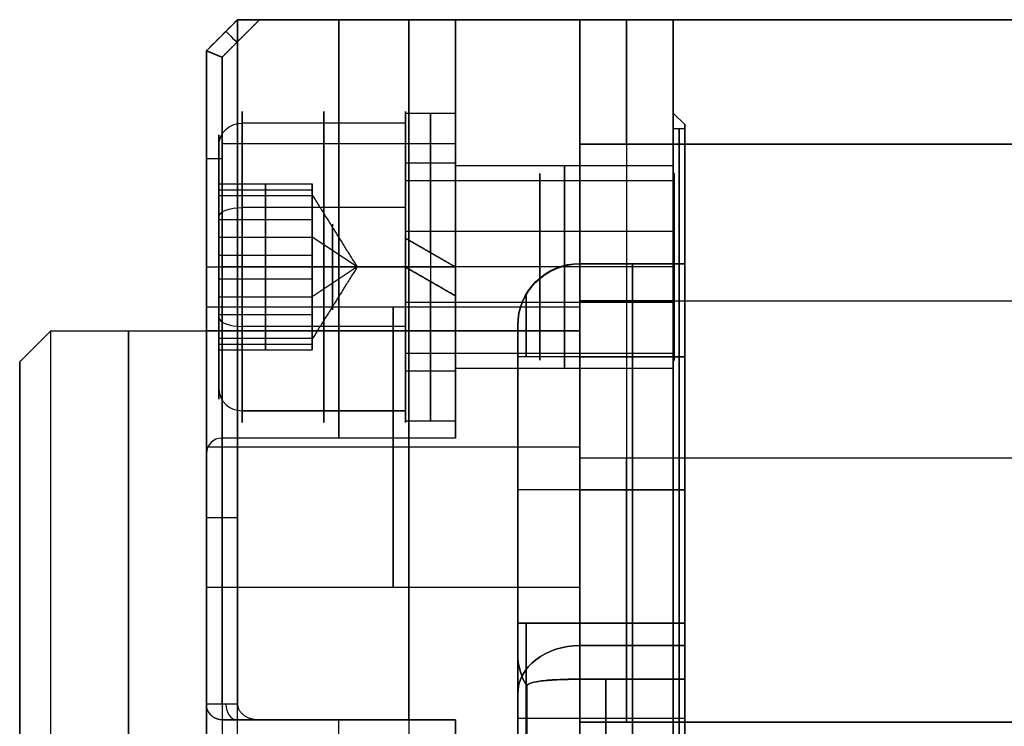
# Model space of a CAD drawing. Header units: millimetres. Extents: x -105 to 152, y -114 to 65.
# Tile 73 of 256: x -48 to -16, y 42 to 65. Entities that reach past the tile are written whole.
import ezdxf

# ---------------------------------------------------------------- set-up
doc = ezdxf.new("R2010")
doc.units = ezdxf.units.MM
doc.layers.add('Layer 01', color=7, linetype='Continuous', true_color=0x000000)

# ---------------------------------------------------------------- blocks, each defined once
blk = doc.blocks.new('Block 02')
at = {"layer": 'Layer 01'}
for p, q in [((-41.924, 64, 49), (-40.924, 65, 49)), ((-40.924, 65, 43), (-41.924, 64, 43)), ((-41.924, 64, 31), (-40.924, 65, 31)), ((-41.924, 64, -12), (-40.924, 65, -12)), ((113.576, 65), (-40.924, 65)), ((-37.674, 57.053, 31.5), (-37.674, 65, 31.5)), ((-37.674, 65, 42.5), (-37.674, 57.053, 42.5)), ((-33.924, 65, 37), (-33.924, 61.993, 37)), ((-29.924, 65, -51.755), (-29.924, 55.738, -51.755)), ((-29.924, 65, 52.501), (-29.924, 55.592, 52.501)), ((-41.424, 64.5, 43), (-41.424, 64.5, 55)), ((-41.424, 64.5, -55), (-41.424, 64.5, 31)), ((-41.924, 64), (-41.924, 55)), ((-26.554, 61.63), (-26.924, 62)), ((-26.924, 62), (-26.924, 61.5)), ((-35.524, 61.674, 38.909), (-38.149, 61.674, 38.909)), ((-35.524, 61.618, 38.886), (-35.524, 61.674, 38.909)), ((-26.554, 61.5), (-26.554, 61.63)), ((-41.524, 59.721, 38.102), (-41.524, 60.981, 38.623)), ((-41.424, 61.026, 31.5), (-33.924, 61.026, 31.5)), ((-41.424, 61.026, 42.5), (-33.924, 61.026, 42.5)), ((-28.424, 61, -42.511), (-28.424, 50.919, -42.511)), ((-28.424, 61, 42.489), (-28.424, 50.919, 42.489)), ((-35.524, 59.825, 38.146), (-35.524, 60.14, 38.275)), ((-33.924, 60.393, 37), (-33.924, 60.303, 37)), ((-26.924, 60.303, 37), (-26.924, 60.078, 37)), ((-26.899, 59.825, 38.146), (-35.524, 59.825, 38.146)), ((-26.899, 60.053, 37), (-26.924, 60.078, 37)), ((-41.524, 59.531, 36.671), (-38.524, 59.531, 36.671)), ((-40.024, 57.432, 39.862), (-40.024, 59.721, 38.102)), ((-40.024, 59.721, 38.102), (-40.024, 59.341, 35.241)), ((-38.524, 59.377, 37.921), (-38.524, 59.715, 38.061)), ((-38.524, 59.554, 36.845), (-38.524, 59.549, 36.858)), ((-40.024, 59.341, 35.241), (-40.024, 56.673, 34.138)), ((-38.524, 59.297, 35.899), (-38.524, 59.436, 35.956)), ((-35.524, 58.962, 32.379), (-40.774, 58.962, 32.379)), ((-38.524, 59.008, 35.103), (-38.524, 58.914, 35.331)), ((-35.524, 58.962, 32.379), (-35.524, 58.939, 32.434)), ((-41.524, 58.675, 33.072), (-41.524, 58.007, 34.689)), ((-41.524, 58.576, 38.982), (-38.524, 58.576, 38.982)), ((-38.524, 58.721, 38.862), (-38.524, 58.715, 38.875)), ((-35.524, 58.328, 33.913), (-35.524, 58.198, 34.227)), ((-33.924, 58.276, 31.5), (-33.924, 58.276, 32.214)), ((-33.924, 58.276, 33.892), (-33.924, 58.276, 33.989)), ((-33.924, 58.276, 40.011), (-33.924, 58.276, 40.108)), ((-33.924, 58.276, 41.786), (-33.924, 58.276, 42.5)), ((-41.524, 58.007, 34.689), (-38.524, 58.007, 34.689)), ((-37.081, 57.053, 37), (-38.524, 58.007, 34.689)), ((-26.899, 58.198, 34.227), (-35.524, 58.198, 34.227)), ((-33.924, 57.047, 32.925), (-35.524, 57.971, 32.924)), ((-38.524, 57.45, 39.468), (-38.524, 57.771, 39.601)), ((-40.024, 54.764, 38.759), (-40.024, 57.432, 39.862)), ((-38.524, 57.31, 39.487), (-38.524, 57.196, 39.764)), ((-34.724, 57.51, 33.691), (-34.724, 57.508, 32.081)), ((-37.081, 57.053, 37), (-38.524, 56.098, 39.311)), ((-35.524, 57.059, 41.94), (-33.924, 57.059, 41.94)), ((-35.524, 57.057, 40.34), (-33.924, 57.057, 40.34)), ((-35.524, 57.047, 32.925), (-33.924, 56.124, 32.926)), ((-26.924, 57.053, 40.25), (-33.924, 57.053, 40.25)), ((-26.924, 57.053, 33.75), (-33.924, 57.053, 33.75)), ((-26.924, 57.053, 33.75), (-26.924, 57.053, 33.975)), ((-26.924, 57.053, 40.025), (-26.924, 57.053, 40.25)), ((-40.024, 56.673, 34.138), (-40.024, 54.385, 35.898)), ((-38.524, 56.909, 34.236), (-38.524, 56.795, 34.513)), ((-38.524, 56.334, 34.399), (-38.524, 56.656, 34.532)), ((-34.724, 56.586, 33.693), (-34.724, 56.584, 32.082)), ((-41.524, 56.098, 39.311), (-38.524, 56.098, 39.311)), ((-41.524, 56.098, 39.311), (-41.524, 55.43, 40.928)), ((-26.899, 55.907, 39.773), (-35.524, 55.907, 39.773)), ((-35.524, 55.907, 39.773), (-35.524, 55.777, 40.087)), ((-26.924, 55.96, -42.511), (-29.924, 55.96, -42.511)), ((-29.924, 55.96, 42.489), (-26.924, 55.96, 42.489)), ((-26.924, 55.96, -42.489), (113.576, 55.96, -42.489)), ((-26.924, 55.96, 42.511), (98.576, 55.96, 42.511)), ((-41.524, 55.529, 35.018), (-38.524, 55.529, 35.018)), ((-38.524, 55.39, 35.125), (-38.524, 55.385, 35.138)), ((-35.524, 55.143, 41.621), (-40.774, 55.143, 41.621)), ((-38.524, 55.192, 38.669), (-38.524, 55.097, 38.897)), ((-35.524, 55.166, 41.566), (-35.524, 55.143, 41.621)), ((-41.424, 55, 64.5), (-41.424, -31, 64.5)), ((-41.424, 43, -64.5), (-41.424, 55, -64.5)), ((-40.024, 54.385, 35.898), (-40.024, 54.764, 38.759)), ((-38.524, 54.669, 38.044), (-38.524, 54.808, 38.101)), ((-38.524, 54.39, 35.939), (-38.524, 54.728, 36.079)), ((-35.424, 42.5, -65), (-35.424, 55, -65)), ((-35.424, 55, 65), (-35.424, -31.5, 65)), ((-41.524, 54.574, 37.329), (-38.524, 54.574, 37.329)), ((-38.524, 54.557, 37.142), (-38.524, 54.551, 37.155)), ((-41.524, 53.125, 35.377), (-41.524, 54.385, 35.898)), ((-35.524, 53.966, 35.725), (-35.524, 54.28, 35.854)), ((-28.239, 54.169, 3), (-28.239, 45.607, 3)), ((-28.239, 54.169, -3), (-28.239, 45.607, -3)), ((-47.924, 54), (-47.924, 23.366)), ((-33.924, 53.803, 37), (-33.924, 53.713, 37)), ((-26.899, 54.053, 37), (-26.924, 54.028, 37)), ((-26.924, 54.028, 37), (-26.924, 53.803, 37)), ((-26.554, 39.105, 20.065), (-26.554, 53.886, 20.065)), ((-26.554, 39.105, -20.065), (-26.554, 53.886, -20.065)), ((-26.924, 53.71, 42.489), (-26.924, 53.71, 42.511)), ((-26.924, 53.71, -42.489), (-26.924, 53.71, -42.511)), ((-35.524, 52.431, 35.091), (-40.774, 52.431, 35.091)), ((-35.524, 52.431, 35.091), (-35.524, 52.487, 35.114)), ((-35.524, 52.113, 37.006), (-33.924, 52.113, 37.006)), ((-33.924, 52.113, 37), (-33.924, 51.553, 37)), ((-31.924, 40.291, 20.042), (-31.924, 51.755, 20.042)), ((-31.924, 40.291, -20.042), (-31.924, 51.755, -20.042)), ((-29.924, 51.265, 55.765), (-41.924, 51.265, 55.765)), ((-29.924, 51.265, -46.765), (-41.924, 51.265, -46.765)), ((-29.924, 51.265, -55.765), (-41.924, 51.265, -55.765)), ((-29.924, 51.265, 46.765), (-41.924, 51.265, 46.765)), ((-33.924, 51.553, 37), (-41.424, 51.553, 37)), ((-29.924, 49.888, 3), (-26.554, 49.888, 3)), ((-26.554, 49.888, -3), (-29.924, 49.888, -3)), ((-41.924, 49, -64), (-40.924, 49, -65)), ((-29.924, 46.938, 52.501), (-29.924, 42.419, 52.501)), ((-29.924, 46.792, -51.755), (-29.924, 42.419, -51.755)), ((-31.924, 45.33, 32.022), (-31.924, 45.33, 5.039)), ((-31.924, 45.33, -5.039), (-31.924, 45.33, -32.022)), ((-26.554, 45.345, 3.011), (-26.554, 45.345, 35.356)), ((-26.554, 45.345, -35.356), (-26.554, 45.345, -3.011)), ((-26.924, 45.17, -44.75), (-26.924, 45.147, -44.75)), ((-26.924, 45.164, 44.756), (-26.924, 45.14, 44.756)), ((-41.424, 42.5, -61.026), (-33.924, 42.5, -61.026)), ((-37.674, 42.5, -65), (-37.674, 42.5, -57.053)), ((-33.924, 42.5, -58.276), (-33.924, 41.786, -58.276)), ((-26.554, 42.546, 37.06), (-29.924, 42.546, 37.06)), ((-26.554, 42.546, -37.06), (-29.924, 42.546, -37.06)), ((-29.924, 42.419, 55.249), (98.576, 42.419, 55.249)), ((-29.924, 42.419, -55.249), (98.576, 42.419, -55.249))]:
    blk.add_line(p, q, dxfattribs=at)
at = {"layer": 'Layer 01', "extrusion": (-1, 1.20792e-14, 1.20792e-14)}
blk.add_arc((-55, 55, 40.924), 10, 90, 180, dxfattribs=at)
at = {"layer": 'Layer 01', "extrusion": (-1, 1.7053e-14, -6.39488e-15)}
blk.add_arc((-55, -55, 40.924), 10, 180, 270, dxfattribs=at)
at = {"layer": 'Layer 01', "extrusion": (1, 0, 0)}
for centre, radius, start, end in [((55, -55, -35.424), 10, 270, 0), ((55, 55, -35.424), 10, 0, 90), ((57.053, 37, -34.724), 4.94, 359.9256, 179.9256), ((57.053, 37, -34.724), 4.94, 275.2905, 359.9256), ((57.053, 37, -41.524), 4.25, 202.4483, 22.4483), ((0, 0, -26.554), 61.5, 0, 180), ((57.053, 37, -34.724), 3.34, 359.9256, 179.9256), ((57.053, 37, -34.724), 3.34, 277.8744, 359.9256), ((57.053, 37, -41.424), 5.5, 90, 180), ((54.169, 6, -29.924), 3, 270, 0), ((57.053, 37, -34.724), 3.34, 179.9256, 261.9768), ((57.053, 37, -34.724), 4.94, 179.9256, 264.5607), ((0, 0, -26.554), 43.952, 4.701, 40.299), ((0, 0, -26.554), 43.952, 319.701, 355.299)]:
    blk.add_arc(centre, radius, start, end, dxfattribs=at)
at = {"layer": 'Layer 01', "extrusion": (-1, -5.62063e-30, 3.55271e-16)}
blk.add_arc((-55, -55, 29.924), 10, 180, 270, dxfattribs=at)
at = {"layer": 'Layer 01', "extrusion": (-1, -3.55271e-16, 5.68434e-15)}
blk.add_arc((-55, 55, 29.924), 10, 90, 180, dxfattribs=at)
at = {"layer": 'Layer 01', "extrusion": (1, 8.88178e-16, 2.11736e-21)}
blk.add_arc((61, -38.511, -29.924), 4, 270, 0.0001, dxfattribs=at)
at = {"layer": 'Layer 01', "extrusion": (-1, -8.88178e-16, 2.12027e-21)}
blk.add_arc((-61, 38.489, 29.924), 4, 90, 180.0001, dxfattribs=at)
at = {"layer": 'Layer 01', "extrusion": (-1, 0, 0)}
for centre, radius, start, end in [((-61, -38.511, 28.424), 4, 180, 270), ((-61, 38.489, 28.424), 4, 90, 180), ((-57.053, 37, 38.149), 5, 157.5517, 337.5517), ((-57.053, 37, 38.149), 5, 337.5517, 157.5517), ((0, 0, 26.739), 61.5, 180, 0), ((0, 0, 26.739), 61.5, 0, 180), ((0, 0, 26.554), 61.63, 90, 270), ((0, 0, 26.554), 61.5, 180, 0), ((-57.053, 37, 31.211), 3, 157.5517, 337.5517), ((-57.053, 37, 30.424), 3.25, 0, 180), ((-57.053, 37, 30.424), 3.25, 180, 0), ((-57.053, 37, 31.211), 3, 337.5517, 157.5517), ((-57.053, 37, 37.874), 1.375, 157.5517, 337.5517), ((-57.053, 37, 37.874), 1.375, 337.5517, 157.5517), ((-57.053, 37, 37.674), 5.5, 270, 90), ((-54.169, 6, 29.924), 3, 180, 270), ((-54.169, 6, 29.924), 3, 173.6794, 180), ((-54.169, -6, 29.924), 3, 180, 186.3206), ((-54.169, -6, 29.924), 3, 135, 180), ((-54.169, 6, 28.239), 3, 180, 270), ((-54.169, 6, 28.239), 3, 173.6794, 180), ((-54.169, -6, 28.239), 3, 180, 186.3206), ((-54.169, -6, 28.239), 3, 90, 180), ((0, 0, 28.239), 57.5, 141.3206, 173.6794), ((0, 0, 28.239), 57.5, 186.3206, 218.6794), ((-54.169, 6, 26.554), 3, 180, 270), ((-54.169, 6, 26.554), 3, 173.6794, 180), ((-54.169, -6, 26.554), 3, 180, 186.3206), ((-54.169, -6, 26.554), 3, 90, 180), ((0, 0, 26.554), 57.5, 141.3206, 173.6794), ((0, 0, 26.554), 57.5, 186.3206, 218.6794), ((-54.169, 6, 31.656), 2, 180, 270), ((-54.169, 6, 31.656), 2, 173.6794, 180), ((-54.169, -6, 31.656), 2, 180, 186.3206), ((-54.169, -6, 31.656), 2, 90, 180), ((-51.265, 51.265, 35.924), 4.5, 0, 180), ((-51.265, -51.265, 35.924), 4.5, 0, 180), ((-51.265, -51.265, 35.924), 4.5, 180, 0), ((-51.265, 51.265, 35.924), 4.5, 180, 0), ((-54.169, -6, 31.924), 1, 90, 180), ((0, 0, 31.924), 55.5, 141.3206, 173.6794), ((0, 0, 31.924), 55.5, 186.3206, 218.6794), ((0, 0, 44.424), 55, 180, 0), ((0, 0, 44.424), 55, 0, 180), ((-50.919, -51.011, 28.424), 8.5, 0, 90), ((-50.919, 50.989, 28.424), 8.5, 270, 0), ((-45.607, 6, 31.656), 2, 270, 352.5053), ((-45.607, -6, 31.656), 2, 7.4947, 90), ((-45.607, 6, 29.924), 3, 270, 306.9381), ((-45.607, -6, 29.924), 3, 53.0619, 90), ((-45.607, 6, 28.239), 3, 270, 306.9381), ((-45.607, -6, 28.239), 3, 53.0619, 90), ((-45.607, 6, 26.554), 3, 270, 306.9381), ((-45.607, -6, 26.554), 3, 53.0619, 90), ((-42.546, 34.06, 29.924), 3, 45, 141.3206), ((-42.546, -34.06, 29.924), 3, 218.6794, 315), ((-42.546, 34.06, 28.239), 3, 45, 141.3206), ((-42.546, -34.06, 28.239), 3, 218.6794, 315), ((-42.546, 34.06, 26.554), 3, 45, 141.3206), ((-42.546, -34.06, 26.554), 3, 218.6794, 315), ((-42.546, 34.06, 31.656), 2, 45, 141.3206), ((-42.546, -34.06, 31.656), 2, 218.6794, 315), ((0, 0, 29.091), 43.952, 139.701, 175.299), ((0, 0, 29.091), 43.952, 184.701, 220.299), ((-37, -57.053, 38.149), 5, 67.5517, 247.5517), ((-37, -57.053, 37.674), 5.5, 0, 180)]:
    blk.add_arc(centre, radius, start, end, dxfattribs=at)
at = {"layer": 'Layer 01', "extrusion": (1, -3.55271e-14, 8.88178e-16)}
blk.add_arc((61, 38.511, -26.924), 4, 0, 90, dxfattribs=at)
at = {"layer": 'Layer 01', "extrusion": (-1, 5.34799e-13, 5.37346e-13)}
blk.add_arc((-61, 38.489, 26.924), 4, 90, 179.8229, dxfattribs=at)
at = {"layer": 'Layer 01', "extrusion": (1, -5.79981e-13, 5.80869e-13)}
blk.add_arc((61, -38.489, -26.924), 4, 270, 360, dxfattribs=at)
at = {"layer": 'Layer 01', "extrusion": (-1, -6.31093e-30, 8.88178e-16)}
blk.add_arc((-61, -38.511, 26.924), 4, 179.9999, 270, dxfattribs=at)
at = {"layer": 'Layer 01', "extrusion": (-0.707107, -0.707107, 0)}
blk.add_arc((-74.4, 43, -16.494), 0.5, 180, 270, dxfattribs=at)
at = {"layer": 'Layer 01', "extrusion": (0.707107, 0.707107, 0)}
blk.add_arc((74.4, 31, 16.494), 0.5, 360, 90, dxfattribs=at)
at = {"layer": 'Layer 01', "extrusion": (1, 5.62063e-30, 5.62063e-30)}
for centre, radius, start, end in [((55, 55, -41.924), 9, 0, 90), ((57.053, 37, -41.424), 5.5, 180, 270)]:
    blk.add_arc(centre, radius, start, end, dxfattribs=at)
at = {"layer": 'Layer 01', "extrusion": (1, 6.55296e-61, -6.55296e-61)}
blk.add_arc((55, -55, -41.924), 9, 270, 0, dxfattribs=at)
at = {"layer": 'Layer 01', "extrusion": (1, 2.75553e-17, -6.66947e-17)}
for centre, radius, start, end in [((57.053, 37, -40.774), 5, 202.4483, 22.4483), ((57.053, 37, -41.524), 4.25, 202.4483, 22.4483), ((57.053, 37, -40.774), 5, 22.4483, 202.4483), ((57.053, 37, -41.524), 4.25, 22.4483, 202.4483), ((57.053, 37, -35.524), 3, 22.4483, 202.4483), ((57.053, 37, -38.524), 2.5, 172.4483, 202.4483)]:
    blk.add_arc(centre, radius, start, end, dxfattribs=at)
at = {"layer": 'Layer 01', "extrusion": (-1, -2.75553e-17, 6.66947e-17)}
for radius, start, end in [(5, 157.5517, 337.5517), (5, 337.5517, 157.5517), (3, 157.5517, 337.5517)]:
    blk.add_arc((-57.053, 37, 35.524), radius, start, end, dxfattribs=at)
at = {"layer": 'Layer 01', "extrusion": (1, -7.19349e-16, -1.35498e-16)}
blk.add_arc((57.053, 37, -35.524), 4.94, 359.9256, 179.9256, dxfattribs=at)
at = {"layer": 'Layer 01', "extrusion": (1, 1.82003e-15, -4.45003e-17)}
blk.add_arc((57.053, 37, -35.524), 4.94, 280.7031, 359.9256, dxfattribs=at)
at = {"layer": 'Layer 01', "extrusion": (-1, -7.18995e-16, 1.37365e-16)}
blk.add_arc((-57.053, 37, 33.924), 4.94, 0.0744, 180.0744, dxfattribs=at)
at = {"layer": 'Layer 01', "extrusion": (-1, 2.38767e-13, 1.12853e-15)}
blk.add_arc((-57.053, 37, 33.924), 4.94, 180.0744, 270.0743, dxfattribs=at)
at = {"layer": 'Layer 01', "extrusion": (1, -3.43217e-14, 2.06287e-15)}
blk.add_arc((0, 0, -26.924), 62, 270, 90, dxfattribs=at)
at = {"layer": 'Layer 01', "extrusion": (0, 0.381849, -0.924225)}
blk.add_arc((40.774, 71.108, -12.411), 0.75, 360, 90, dxfattribs=at)
at = {"layer": 'Layer 01', "extrusion": (1, 2.88839e-17, 1.06159e-30)}
blk.add_arc((0, 0, -26.924), 61.5, 180, 0, dxfattribs=at)
at = {"layer": 'Layer 01', "extrusion": (1, -2.88839e-17, 1.06416e-30)}
blk.add_arc((0, 0, -26.924), 61.5, 0, 180, dxfattribs=at)
at = {"layer": 'Layer 01', "extrusion": (0, -1, 0)}
for centre, radius, start, end in [((-41.424, 31, -60.526), 0.5, 90, 180), ((-41.424, 43, -57.053), 0.5, 180, 270), ((-29.924, -5, -49.888), 2, 90, 180)]:
    blk.add_arc(centre, radius, start, end, dxfattribs=at)
at = {"layer": 'Layer 01', "extrusion": (0, 1, 0)}
for centre, radius, start, end in [((41.424, 43, 60.526), 0.5, 270, 0), ((41.424, 31, 57.053), 0.5, 360, 90), ((29.924, 5, 49.888), 2, 270, 0)]:
    blk.add_arc(centre, radius, start, end, dxfattribs=at)
at = {"layer": 'Layer 01', "extrusion": (1, -1.06386e-15, -1.3505e-16)}
blk.add_arc((57.053, 37, -35.524), 3.34, 359.9256, 179.9256, dxfattribs=at)
at = {"layer": 'Layer 01', "extrusion": (1, 5.96699e-15, -7.22481e-17)}
blk.add_arc((57.053, 37, -35.524), 3.34, 285.9815, 359.9256, dxfattribs=at)
at = {"layer": 'Layer 01', "extrusion": (-1, -1.06351e-15, 1.37813e-16)}
blk.add_arc((-57.053, 37, 33.924), 3.34, 0.0744, 180.0744, dxfattribs=at)
at = {"layer": 'Layer 01', "extrusion": (1, 2.12737e-15, -2.76218e-18)}
blk.add_arc((57.053, 37, -33.924), 3.34, 269.9256, 359.9256, dxfattribs=at)
at = {"layer": 'Layer 01', "extrusion": (1, 0, 1.06226e-30)}
for start, end in [(0, 180), (180, 0)]:
    blk.add_arc((57.053, 37, -33.924), 3.25, start, end, dxfattribs=at)
at = {"layer": 'Layer 01', "extrusion": (-1, 3.4434e-14, -2.03553e-15)}
blk.add_arc((-57.053, 37, 26.924), 3.25, 0, 180, dxfattribs=at)
at = {"layer": 'Layer 01', "extrusion": (-1, 3.55271e-14, -2.03553e-15)}
blk.add_arc((-57.053, 37, 26.924), 3.25, 180, 0, dxfattribs=at)
at = {"layer": 'Layer 01', "extrusion": (-1, 3.41798e-14, -2.09415e-15)}
blk.add_arc((-57.053, 37, 26.899), 3, 157.5517, 270, dxfattribs=at)
at = {"layer": 'Layer 01', "extrusion": (1, -3.43217e-14, 2.93613e-15)}
blk.add_arc((57.053, 37, -26.924), 3.025, 270, 90, dxfattribs=at)
at = {"layer": 'Layer 01', "extrusion": (-1, 3.43217e-14, -2.36848e-15)}
blk.add_arc((-57.053, 37, 26.899), 3, 90, 157.5517, dxfattribs=at)
at = {"layer": 'Layer 01', "extrusion": (1, -2.39424e-16, -3.1301e-17)}
blk.add_arc((57.053, 37, -38.524), 2.5, 352.4483, 22.4483, dxfattribs=at)
at = {"layer": 'Layer 01', "extrusion": (1, -1.92345e-16, 1.47867e-16)}
blk.add_arc((57.053, 37, -38.524), 2.5, 292.4483, 352.4483, dxfattribs=at)
at = {"layer": 'Layer 01', "extrusion": (1, -2.706e-16, -2.07251e-16)}
blk.add_arc((57.053, 37, -38.524), 2.5, 22.4483, 52.4483, dxfattribs=at)
at = {"layer": 'Layer 01', "extrusion": (-7.21629e-17, -0.924225, -0.381849)}
blk.add_arc((-40.774, 8.161, -66.858), 0.75, 180, 270, dxfattribs=at)
at = {"layer": 'Layer 01', "extrusion": (1, -1.54582e-17, -1.16604e-16)}
blk.add_arc((57.053, 37, -38.524), 2.5, 52.4483, 112.4483, dxfattribs=at)
at = {"layer": 'Layer 01', "extrusion": (1, -3.3294e-16, -1.37556e-16)}
blk.add_arc((57.053, 37, -38.524), 2.5, 232.4483, 292.4483, dxfattribs=at)
at = {"layer": 'Layer 01', "extrusion": (-1, -5.62063e-30, 5.62063e-30)}
blk.add_arc((-57.053, 37, 41.924), 6, 0, 90, dxfattribs=at)
at = {"layer": 'Layer 01', "extrusion": (-1, -1.08945e-30, -1.08945e-30)}
for centre, radius, start, end in [((-57.053, 37, 41.924), 6, 270, 0), ((-54.169, -6, 29.924), 3, 90, 180)]:
    blk.add_arc(centre, radius, start, end, dxfattribs=at)
at = {"layer": 'Layer 01', "extrusion": (1, -4.25751e-15, -2.12185e-15)}
blk.add_arc((57.053, 37, -35.524), 3.34, 179.9256, 269.9256, dxfattribs=at)
at = {"layer": 'Layer 01', "extrusion": (-1, 3.0133e-15, 1.32519e-16)}
blk.add_arc((-57.053, 37, 35.524), 4.94, 270.0744, 0.0744, dxfattribs=at)
at = {"layer": 'Layer 01', "extrusion": (-1, -2.44929e-16, -6.45948e-16)}
blk.add_arc((-57.053, 37, 33.924), 5.5, 270, 90, dxfattribs=at)
at = {"layer": 'Layer 01', "extrusion": (1.08945e-30, 0, -1)}
for centre in [(29.924, 55.169, -6), (29.924, 55.169, 6)]:
    blk.add_arc(centre, 2, 360, 90, dxfattribs=at)
at = {"layer": 'Layer 01', "extrusion": (1.50796e-16, 0.110092, -0.993921)}
blk.add_arc((29.924, 55.5), 2, 360, 90, dxfattribs=at)
at = {"layer": 'Layer 01', "extrusion": (-2.498e-16, 0.110092, 0.993921)}
blk.add_arc((29.924, -55.5), 2, 270, 0, dxfattribs=at)
at = {"layer": 'Layer 01', "extrusion": (-1, -1.97315e-29, -1.08945e-30)}
blk.add_arc((-54.169, 6, 29.924), 3, 173.6794, 180, dxfattribs=at)
at = {"layer": 'Layer 01', "extrusion": (1, -3.06314e-29, 1.69127e-30)}
blk.add_arc((54.169, -6, -29.924), 3, 353.6794, 0, dxfattribs=at)
at = {"layer": 'Layer 01', "extrusion": (-1, -8.8268e-30, -3.65618e-30)}
blk.add_arc((0, 0, 29.924), 57.5, 141.3206, 173.6794, dxfattribs=at)
at = {"layer": 'Layer 01', "extrusion": (-1, -3.40057e-30, 1.40856e-30)}
blk.add_arc((0, 0, 29.924), 57.5, 186.3206, 218.6794, dxfattribs=at)
at = {"layer": 'Layer 01', "extrusion": (1, -3.43217e-14, 1.76168e-15)}
blk.add_arc((57.053, 37, -26.924), 3.025, 90, 270, dxfattribs=at)
at = {"layer": 'Layer 01', "extrusion": (-1, 3.42766e-14, -2.35742e-15)}
blk.add_arc((-57.053, 37, 26.899), 3, 337.5517, 90, dxfattribs=at)
at = {"layer": 'Layer 01', "extrusion": (-1, 3.42973e-14, -4.27803e-15)}
blk.add_arc((-57.053, 37, 26.899), 3, 270, 337.5517, dxfattribs=at)
at = {"layer": 'Layer 01', "extrusion": (1, 9.61724e-17, -7.39337e-17)}
blk.add_arc((57.053, 37, -38.524), 2.5, 112.4483, 172.4483, dxfattribs=at)
at = {"layer": 'Layer 01', "extrusion": (-1, -4.87974e-13, 7.70016e-16)}
blk.add_arc((-57.053, 37, 33.924), 3.34, 286.1303, 0.0744, dxfattribs=at)
at = {"layer": 'Layer 01', "extrusion": (-1, -2.93518e-13, 5.17535e-16)}
blk.add_arc((-57.053, 37, 33.924), 4.94, 280.8519, 0.0744, dxfattribs=at)
at = {"layer": 'Layer 01', "extrusion": (1, 8.60112e-46, 1.08945e-30)}
blk.add_arc((51.265, 51.265, -41.924), 4.5, 360, 180, dxfattribs=at)
at = {"layer": 'Layer 01', "extrusion": (1, 0, 1.08945e-30)}
for centre, radius in [((51.265, -51.265, -41.924), 4.5), ((37, -57.053, -41.424), 5.5)]:
    blk.add_arc(centre, radius, 0, 180, dxfattribs=at)
at = {"layer": 'Layer 01', "extrusion": (-1, 0, -1.08945e-30)}
blk.add_arc((-51.265, -51.265, 41.924), 4.5, 180, 0, dxfattribs=at)
at = {"layer": 'Layer 01', "extrusion": (-1, -8.60112e-46, -1.08945e-30)}
blk.add_arc((-51.265, 51.265, 41.924), 4.5, 180, 0, dxfattribs=at)
at = {"layer": 'Layer 01', "extrusion": (-1, -3.94746e-16, -1.08945e-30)}
for centre, start in [((-51.265, 51.265, 29.924), 360), ((-51.265, -51.265, 29.924), 0)]:
    blk.add_arc(centre, 4.5, start, 180, dxfattribs=at)
at = {"layer": 'Layer 01', "extrusion": (-1, 3.94746e-16, -1.08945e-30)}
for centre in [(-51.265, -51.265, 29.924), (-51.265, 51.265, 29.924)]:
    blk.add_arc(centre, 4.5, 180, 0, dxfattribs=at)
at = {"layer": 'Layer 01', "extrusion": (-7.21629e-17, 0.924225, 0.381849)}
blk.add_arc((40.774, 16.661, 66.858), 0.75, 0, 90, dxfattribs=at)
at = {"layer": 'Layer 01', "extrusion": (1, -9.32525e-17, 7.1689e-17)}
blk.add_arc((57.053, 37, -38.524), 2.5, 202.4483, 232.4483, dxfattribs=at)
at = {"layer": 'Layer 01', "extrusion": (1, -1.08945e-30, 1.08945e-30)}
blk.add_arc((54.169, 6, -31.924), 1, 270, 0, dxfattribs=at)
at = {"layer": 'Layer 01', "extrusion": (-1, 8.40448e-30, 4.64042e-31)}
blk.add_arc((-54.169, 6, 31.924), 1, 173.6794, 180, dxfattribs=at)
at = {"layer": 'Layer 01', "extrusion": (1, -1.97315e-29, 1.08945e-30)}
blk.add_arc((54.169, -6, -31.924), 1, 353.6794, 0, dxfattribs=at)
at = {"layer": 'Layer 01', "extrusion": (-1, -8.19435e-16, -9.07647e-17)}
blk.add_arc((0, 0, 31.924), 55.5, 141.3206, 173.6794, dxfattribs=at)
at = {"layer": 'Layer 01', "extrusion": (-1, -7.1954e-16, 4.93871e-17)}
blk.add_arc((0, 0, 31.924), 55.5, 186.3206, 218.6794, dxfattribs=at)
at = {"layer": 'Layer 01', "extrusion": (1, 2.0434e-46, 1.08945e-30)}
blk.add_arc((0, 0, -46.924), 55, 180, 0, dxfattribs=at)
at = {"layer": 'Layer 01', "extrusion": (-1, -1.37631e-46, -1.08945e-30)}
blk.add_arc((0, 0, 46.924), 55, 0, 180, dxfattribs=at)
at = {"layer": 'Layer 01', "extrusion": (-1, -9.87167e-47, -1.08945e-30)}
blk.add_arc((0, 0, 41.924), 55, 180, 0, dxfattribs=at)
at = {"layer": 'Layer 01', "extrusion": (-1, -9.77063e-48, -1.08945e-30)}
blk.add_arc((0, 0, 41.924), 55, 0, 180, dxfattribs=at)
at = {"layer": 'Layer 01', "extrusion": (0, 1, 1.06581e-14)}
blk.add_arc((29.924, 5, 54.169), 2, 270, 360, dxfattribs=at)
at = {"layer": 'Layer 01', "extrusion": (2.68213e-29, -1, 1.06581e-14)}
blk.add_arc((-29.924, -5, -54.169), 2, 90, 180, dxfattribs=at)
at = {"layer": 'Layer 01', "extrusion": (1, 6.5791e-17, 1.07395e-30)}
blk.add_arc((0, 0, -47.924), 54, 180, 0, dxfattribs=at)
at = {"layer": 'Layer 01', "extrusion": (1, -6.5791e-17, 1.09682e-30)}
blk.add_arc((0, 0, -47.924), 54, 0, 180, dxfattribs=at)
at = {"layer": 'Layer 01', "extrusion": (0, -0.381849, 0.924225)}
blk.add_arc((-40.774, 62.608, 12.411), 0.75, 180, 270, dxfattribs=at)
at = {"layer": 'Layer 01', "extrusion": (-7.21629e-17, -0.381849, 0.924225)}
blk.add_arc((-40.774, 62.608, 12.411), 0.75, 180, 270, dxfattribs=at)
at = {"layer": 'Layer 01'}
blk.add_arc((-41.424, 51.053, 37), 0.5, 90, 180, dxfattribs=at)
at = {"layer": 'Layer 01', "extrusion": (1, -4.17966e-16, -2.07827e-27)}
blk.add_arc((50.919, -51.011, -29.924), 8.5, 90, 180, dxfattribs=at)
at = {"layer": 'Layer 01', "extrusion": (1, 1.75958e-30, -4.17966e-16)}
for centre in [(50.919, 50.989, -29.924), (50.919, 50.989, -26.924)]:
    blk.add_arc(centre, 8.5, 180, 270, dxfattribs=at)
at = {"layer": 'Layer 01', "extrusion": (-1, 3.42731e-14, -1.60081e-13)}
blk.add_arc((-50.919, 51.011, 26.924), 8.5, 270, 0.0001, dxfattribs=at)
at = {"layer": 'Layer 01', "extrusion": (1, 1.81397e-13, -1.81815e-13)}
blk.add_arc((50.919, -50.989, -26.924), 8.5, 90, 180, dxfattribs=at)
at = {"layer": 'Layer 01', "extrusion": (-1, -2.55041e-18, -4.15416e-16)}
blk.add_arc((-50.919, -51.011, 26.924), 8.5, 0, 90, dxfattribs=at)
at = {"layer": 'Layer 01', "extrusion": (2.52435e-29, 1, 1.06581e-14)}
blk.add_arc((29.924, 5, 45.607), 2, 270, 0, dxfattribs=at)
at = {"layer": 'Layer 01', "extrusion": (-1, 7.33126e-31, 8.35892e-31)}
blk.add_arc((-45.607, 6, 31.924), 1, 270, 352.5053, dxfattribs=at)
at = {"layer": 'Layer 01', "extrusion": (0, 1, -1.06581e-14)}
blk.add_arc((29.924, -5, 45.607), 2, 360, 90, dxfattribs=at)
at = {"layer": 'Layer 01', "extrusion": (-1, -2.36513e-31, 2.69667e-31)}
blk.add_arc((-45.607, -6, 31.924), 1, 7.4947, 90, dxfattribs=at)
at = {"layer": 'Layer 01', "extrusion": (-1, 3.54567e-15, 4.71586e-15)}
blk.add_arc((-45.607, 6, 29.924), 3, 270, 306.9381, dxfattribs=at)
at = {"layer": 'Layer 01', "extrusion": (1, -1.98204e-15, 3.42318e-17)}
blk.add_arc((45.607, -6, -29.924), 3, 90, 126.9381, dxfattribs=at)
at = {"layer": 'Layer 01', "extrusion": (-1.66533e-15, -0.624962, 0.780655)}
blk.add_arc((-29.924, 55.5), 2, 90, 180, dxfattribs=at)
at = {"layer": 'Layer 01', "extrusion": (-3.87971e-15, -0.624962, -0.780655)}
blk.add_arc((-29.924, -55.5), 2, 180, 270, dxfattribs=at)
at = {"layer": 'Layer 01', "extrusion": (-8.0023e-15, -0.130435, 0.991457)}
blk.add_arc((-29.924, 45), 2, 180, 211.6003, dxfattribs=at)
at = {"layer": 'Layer 01', "extrusion": (1, 9.34313e-16, 7.1706e-16)}
blk.add_arc((0, 0, -31.924), 45, 7.4947, 37.5053, dxfattribs=at)
at = {"layer": 'Layer 01', "extrusion": (1, 9.45876e-16, -7.2185e-16)}
blk.add_arc((0, 0, -31.924), 45, 322.4947, 352.5053, dxfattribs=at)
at = {"layer": 'Layer 01', "extrusion": (-5.80284e-15, -0.130435, -0.991457)}
blk.add_arc((-29.924, -45), 2, 148.3997, 180, dxfattribs=at)
at = {"layer": 'Layer 01', "extrusion": (-1, 2.16878e-32, 3.92798e-31)}
blk.add_arc((-42.546, 34.06, 29.924), 3, 45, 141.3206, dxfattribs=at)
at = {"layer": 'Layer 01', "extrusion": (-1, -2.87361e-33, 5.20452e-32)}
blk.add_arc((-42.546, -34.06, 29.924), 3, 218.6794, 315, dxfattribs=at)
at = {"layer": 'Layer 01', "extrusion": (1, -7.8672e-13, -4.81315e-13)}
blk.add_arc((0, 0, -31.627), 43.952, 7.4947, 37.5053, dxfattribs=at)
at = {"layer": 'Layer 01', "extrusion": (1, -1.9255e-12, 7.37588e-13)}
blk.add_arc((0, 0, -31.627), 43.952, 322.4947, 352.5053, dxfattribs=at)
at = {"layer": 'Layer 01', "extrusion": (-1, 1.00972e-14, 9.8778e-15)}
blk.add_arc((-42.546, 34.06, 31.924), 1, 45, 141.3206, dxfattribs=at)
at = {"layer": 'Layer 01', "extrusion": (-1, 9.99357e-15, -8.00046e-15)}
blk.add_arc((-42.546, -34.06, 31.924), 1, 218.6794, 315, dxfattribs=at)
at = {"layer": 'Layer 01', "extrusion": (0, -1.11022e-16, -1)}
blk.add_arc((41.424, 43, 57.053), 0.5, 270, 0, dxfattribs=at)
at = {"layer": 'Layer 01', "extrusion": (-1, -6.45084e-46, -1.08945e-30)}
blk.add_arc((-37, -57.053, 41.924), 6, 0, 180, dxfattribs=at)
at = {"layer": 'Layer 01', "extrusion": (0, 0, -1)}
blk.add_arc((41.424, 43, 60.526), 0.5, 270, 0, dxfattribs=at)
at = {"layer": 'Layer 01', "extrusion": (-0.707107, 0, 0.707107)}
blk.add_arc((-43, -74.4, -16.494), 0.5, 270, 0, dxfattribs=at)
at = {"layer": 'Layer 01', "extrusion": (1, -6.66947e-17, -2.75553e-17)}
blk.add_arc((37, -57.053, -40.774), 5, 292.4483, 112.4483, dxfattribs=at)
at = {"layer": 'Layer 01', "extrusion": (-1, 6.66947e-17, 2.75553e-17)}
blk.add_arc((-37, -57.053, 35.524), 5, 67.5517, 247.5517, dxfattribs=at)
at = {"layer": 'Layer 01', "extrusion": (-1, -6.45948e-16, -1.06226e-30)}
blk.add_arc((-37, -57.053, 33.924), 5.5, 0, 180, dxfattribs=at)
at = {"layer": 'Layer 01', "extrusion": (-1.08945e-30, -1, 0)}
blk.add_arc((-29.924, 35.06, -42.546), 2, 90, 180, dxfattribs=at)
at = {"layer": 'Layer 01', "extrusion": (-1.08945e-30, 1, 0)}
blk.add_arc((29.924, -35.06, 42.546), 2, 270, 0, dxfattribs=at)
at = {"layer": 'Layer 01', "extrusion": (1, 9.62751e-16, 1.1789e-21)}
blk.add_arc((38.419, -59.51, -29.924), 4, 274.4425, 360, dxfattribs=at)
at = {"layer": 'Layer 01', "extrusion": (1, 7.82067e-17, 9.63215e-16)}
blk.add_arc((38.419, 59.51, -29.924), 4, 0, 85.3581, dxfattribs=at)
at = {"layer": 'Layer 01'}
for points, degree in [([(-40.924, 65, 55), (-41.424, 64.5, 55), (-41.924, 64, 55)], 2), ([(-41.924, 64, -55), (-41.424, 64.5, -55), (-40.924, 65, -55)], 2), ([(-40.924, 65, 43), (-41.424, 64.5, 43), (-41.924, 64, 43)], 2), ([(-40.924, 65, 31), (-41.424, 64.5, 31), (-41.924, 64, 31)], 2), ([(-40.217, 65, 42.5), (-40.82, 64.396, 42.5), (-41.424, 63.793, 42.5)], 2), ([(-41.424, 63.793, 31.5), (-40.82, 64.396, 31.5), (-40.217, 65, 31.5)], 2), ([(-40.924, 65, -55), (-35.424, 65, -55), (-29.924, 65, -55)], 2), ([(-29.924, 65, 55), (-35.424, 65, 55), (-40.924, 65, 55)], 2), ([(-40.924, 65, 55), (-40.924, 65, 49), (-40.924, 65, 43)], 2), ([(-40.924, 65, 31), (-40.924, 65, -12), (-40.924, 65, -55)], 2), ([(-33.924, 65, 31.5), (-37.07, 65, 31.5), (-40.217, 65, 31.5)], 2), ([(-40.217, 65, 42.5), (-37.07, 65, 42.5), (-33.924, 65, 42.5)], 2), ([(-33.924, 65, 31.5), (-33.924, 61.026, 31.5), (-33.924, 57.053, 31.5)], 2), ([(-33.924, 57.053, 42.5), (-33.924, 61.026, 42.5), (-33.924, 65, 42.5)], 2), ([(-33.924, 65, 42.5), (-33.924, 65, 37), (-33.924, 65, 31.5)], 2), ([(-29.924, 65, -38.511), (-28.424, 65, -38.511), (-26.924, 65, -38.511)], 2), ([(-29.924, 65, -55), (-29.924, 65, -46.755), (-29.924, 65, -38.511)], 2), ([(-29.924, 65, 38.489), (-29.924, 65, 46.745), (-29.924, 65, 55)], 2), ([(-26.924, 65, 38.489), (-28.424, 65, 38.489), (-29.924, 65, 38.489)], 2), ([(-26.924, 65, 38.502), (-26.924, 65, 38.506), (-26.924, 65, 38.511)], 2), ([(-26.924, 65, -38.489), (43.326, 65, -38.489), (113.576, 65, -38.489)], 2), ([(-26.924, 65, 38.502), (-26.924, 65, 38.497), (-26.924, 65, 38.493), (-26.924, 65, 38.489)], 3), ([(98.576, 65, 38.511), (35.826, 65, 38.511), (-26.924, 65, 38.511)], 2), ([(-26.924, 65, -38.511), (-26.924, 65, -38.5), (-26.924, 65, -38.489)], 2), ([(-41.924, 64, 43), (-41.924, 64, 49), (-41.924, 64, 55)], 2), ([(-41.924, 57.053, 43), (-41.924, 60.526, 43), (-41.924, 64, 43)], 2), ([(-41.924, 64, 31), (-41.924, 60.526, 31), (-41.924, 57.053, 31)], 2), ([(-41.924, 64, -55), (-41.924, 64, -12), (-41.924, 64, 31)], 2), ([(-41.424, 57.053, 31.5), (-41.424, 60.423, 31.5), (-41.424, 63.793, 31.5)], 2), ([(-41.424, 63.793, 42.5), (-41.424, 60.423, 42.5), (-41.424, 57.053, 42.5)], 2), ([(-35.524, 61.993, 36.994), (-34.724, 61.993, 36.994), (-33.924, 61.993, 36.994)], 2), ([(-35.524, 61.674, 38.909), (-38.149, 61.674, 38.909), (-40.774, 61.674, 38.909)], 2), ([(-26.924, 61.5), (-26.739, 61.5), (-26.554, 61.5)], 2), ([(-29.924, 61, -42.511), (-29.924, 55.96, -42.511), (-29.924, 50.919, -42.511)], 2), ([(-26.924, 61, -42.511), (-28.424, 61, -42.511), (-29.924, 61, -42.511)], 2), ([(-29.924, 50.919, 42.489), (-29.924, 55.96, 42.489), (-29.924, 61, 42.489)], 2), ([(-29.924, 61, 42.489), (-28.424, 61, 42.489), (-26.924, 61, 42.489)], 2), ([(-26.924, 50.919, 42.489), (-26.924, 55.96, 42.489), (-26.924, 61, 42.489)], 2), ([(-26.924, 61, 42.511), (-26.924, 55.96, 42.511), (-26.924, 50.919, 42.511)], 2), ([(113.576, 61, -42.489), (43.326, 61, -42.489), (-26.924, 61, -42.489)], 2), ([(-26.924, 61, 42.511), (35.826, 61, 42.511), (98.576, 61, 42.511)], 2), ([(-26.924, 50.919, -42.511), (-26.924, 55.96, -42.511), (-26.924, 61, -42.511)], 2), ([(-26.924, 61, -42.489), (-26.924, 55.96, -42.489), (-26.924, 50.919, -42.489)], 2), ([(-33.924, 60.393, 36.996), (-34.724, 60.393, 36.996), (-35.524, 60.393, 36.996)], 2), ([(-26.924, 60.303, 37), (-30.424, 60.303, 37), (-33.924, 60.303, 37)], 2), ([(-26.899, 59.825, 38.146), (-31.211, 59.825, 38.146), (-35.524, 59.825, 38.146)], 2), ([(-41.524, 57.432, 39.862), (-41.524, 58.576, 38.982), (-41.524, 59.721, 38.102)], 2), ([(-41.524, 59.721, 38.102), (-40.024, 59.721, 38.102), (-38.524, 59.721, 38.102)], 2), ([(-41.524, 59.721, 38.102), (-41.524, 59.531, 36.671), (-41.524, 59.341, 35.241)], 2), ([(-38.524, 59.721, 38.102), (-38.524, 59.148, 38.542), (-38.524, 58.576, 38.982)], 2), ([(-38.524, 59.531, 36.671), (-38.524, 59.626, 37.387), (-38.524, 59.721, 38.102)], 2), ([(-38.524, 59.341, 35.241), (-38.524, 59.436, 35.956), (-38.524, 59.531, 36.671)], 2), ([(-41.524, 59.341, 35.241), (-41.524, 58.007, 34.689), (-41.524, 56.673, 34.138)], 2), ([(-38.524, 59.341, 35.241), (-40.024, 59.341, 35.241), (-41.524, 59.341, 35.241)], 2), ([(-38.524, 59.363, 37.955), (-37.802, 58.208, 37.477), (-37.081, 57.053, 37)], 2), ([(-38.524, 58.007, 34.689), (-38.524, 58.674, 34.965), (-38.524, 59.341, 35.241)], 2), ([(-38.524, 58.576, 38.982), (-38.524, 58.004, 39.422), (-38.524, 57.432, 39.862)], 2), ([(-38.524, 56.673, 34.138), (-38.524, 57.34, 34.414), (-38.524, 58.007, 34.689)], 2), ([(-35.524, 57.97, 32.146), (-35.524, 57.971, 32.968), (-35.524, 57.972, 33.789)], 2), ([(-41.524, 54.764, 38.759), (-41.524, 56.098, 39.311), (-41.524, 57.432, 39.862)], 2), ([(-41.524, 57.432, 39.862), (-40.024, 57.432, 39.862), (-38.524, 57.432, 39.862)], 2), ([(-38.524, 57.432, 39.862), (-38.524, 56.765, 39.586), (-38.524, 56.098, 39.311)], 2), ([(-33.924, 57.053, 31.5), (-37.674, 57.053, 31.5), (-41.424, 57.053, 31.5)], 2), ([(-41.424, 57.053, 42.5), (-37.674, 57.053, 42.5), (-33.924, 57.053, 42.5)], 2), ([(-37.081, 57.053, 37), (-37.802, 55.897, 36.523), (-38.524, 54.742, 36.045)], 2), ([(-35.524, 57.048, 33.66), (-35.524, 57.047, 32.86), (-35.524, 57.046, 32.06)], 2), ([(-33.924, 57.046, 32.06), (-33.924, 57.047, 32.86), (-33.924, 57.048, 33.66)], 2), ([(-29.924, 57.169, 6), (-28.239, 57.169, 6), (-26.554, 57.169, 6)], 2), ([(-29.924, 57.169, -6), (-28.239, 57.169, -6), (-26.554, 57.169, -6)], 2), ([(-29.924, 57.15, 6.33), (-28.239, 57.15, 6.33), (-26.554, 57.15, 6.33)], 2), ([(-26.554, 57.15, -6.33), (-28.239, 57.15, -6.33), (-29.924, 57.15, -6.33)], 2), ([(-26.924, 57.053, 40.025), (-26.911, 57.053, 40.013), (-26.899, 57.053, 40)], 2), ([(-26.899, 57.053, 34), (-26.911, 57.053, 33.988), (-26.924, 57.053, 33.975)], 2), ([(-41.524, 56.673, 34.138), (-40.024, 56.673, 34.138), (-38.524, 56.673, 34.138)], 2), ([(-41.524, 56.673, 34.138), (-41.524, 55.529, 35.018), (-41.524, 54.385, 35.898)], 2), ([(-38.524, 55.529, 35.018), (-38.524, 56.101, 34.578), (-38.524, 56.673, 34.138)], 2), ([(-38.524, 56.098, 39.311), (-38.524, 55.431, 39.035), (-38.524, 54.764, 38.759)], 2), ([(-33.924, 56.125, 33.791), (-33.924, 56.124, 32.97), (-33.924, 56.123, 32.148)], 2), ([(-29.924, 55.765, 51.265), (-35.924, 55.765, 51.265), (-41.924, 55.765, 51.265)], 2), ([(-29.924, 55.765, -51.265), (-35.924, 55.765, -51.265), (-41.924, 55.765, -51.265)], 2), ([(-38.524, 54.385, 35.898), (-38.524, 54.957, 35.458), (-38.524, 55.529, 35.018)], 2), ([(-47.924, 54), (-47.424, 54.5), (-46.924, 55)], 2), ([(-46.924, 55), (-44.424, 55), (-41.924, 55)], 2), ([(-41.924, 55, 64), (-41.924, 12, 64), (-41.924, -31, 64)], 2), ([(-40.924, 55, 65), (-41.424, 55, 64.5), (-41.924, 55, 64)], 2), ([(-41.924, 43, -64), (-41.924, 49, -64), (-41.924, 55, -64)], 2), ([(-41.924, 55, -64), (-41.424, 55, -64.5), (-40.924, 55, -65)], 2), ([(-41.524, 54.385, 35.898), (-41.524, 54.574, 37.329), (-41.524, 54.764, 38.759)], 2), ([(-41.524, 54.764, 38.759), (-40.024, 54.764, 38.759), (-38.524, 54.764, 38.759)], 2), ([(-40.924, -31, 65), (-40.924, 12, 65), (-40.924, 55, 65)], 2), ([(-40.924, 55, -65), (-40.924, 49, -65), (-40.924, 43, -65)], 2), ([(-29.924, 55, -65), (-35.424, 55, -65), (-40.924, 55, -65)], 2), ([(-40.924, 55, 65), (-35.424, 55, 65), (-29.924, 55, 65)], 2), ([(-38.524, 54.764, 38.759), (-38.524, 54.669, 38.044), (-38.524, 54.574, 37.329)], 2), ([(-29.924, 0, -65), (-29.924, 27.5, -65), (-29.924, 55, -65)], 2), ([(-29.924, 55, 65), (-29.924, 0, 65), (-29.924, -55, 65)], 2), ([(-38.524, 54.574, 37.329), (-38.524, 54.479, 36.613), (-38.524, 54.385, 35.898)], 2), ([(-41.524, 54.385, 35.898), (-40.024, 54.385, 35.898), (-38.524, 54.385, 35.898)], 2), ([(-35.524, 54.28, 35.854), (-31.211, 54.28, 35.854), (-26.899, 54.28, 35.854)], 2), ([(-31.924, 54.169, 5), (-31.924, 49.888, 5), (-31.924, 45.607, 5)], 2), ([(-31.924, 45.607, -5), (-31.924, 49.888, -5), (-31.924, 54.169, -5)], 2), ([(-26.554, 54.169, 3), (-28.239, 54.169, 3), (-29.924, 54.169, 3)], 2), ([(-29.924, 54.169, 3), (-29.924, 49.888, 3), (-29.924, 45.607, 3)], 2), ([(-29.924, 45.607, -3), (-29.924, 49.888, -3), (-29.924, 54.169, -3)], 2), ([(-29.924, 54.169, -3), (-28.239, 54.169, -3), (-26.554, 54.169, -3)], 2), ([(-26.554, 54.169, 3), (-26.554, 49.888, 3), (-26.554, 45.607, 3)], 2), ([(-26.554, 45.607, -3), (-26.554, 49.888, -3), (-26.554, 54.169, -3)], 2), ([(-33.924, 53.803, 37), (-30.424, 53.803, 37), (-26.924, 53.803, 37)], 2), ([(-35.524, 53.713, 37.004), (-34.724, 53.713, 37.004), (-33.924, 53.713, 37.004)], 2), ([(-40.774, 52.431, 35.091), (-38.149, 52.431, 35.091), (-35.524, 52.431, 35.091)], 2), ([(-35.524, 52.113, 37.006), (-34.724, 52.113, 37.006), (-33.924, 52.113, 37.006)], 2), ([(-29.924, 50.919, -42.511), (-28.424, 50.919, -42.511), (-26.924, 50.919, -42.511)], 2), ([(-29.924, 50.919, 42.489), (-28.424, 50.919, 42.489), (-26.924, 50.919, 42.489)], 2), ([(-26.924, 50.919, 42.511), (35.826, 50.919, 42.511), (98.576, 50.919, 42.511)], 2), ([(-26.924, 50.919, -42.489), (35.826, 50.919, -42.489), (98.576, 50.919, -42.489)], 2), ([(-41.924, 46.765, 51.265), (-35.924, 46.765, 51.265), (-29.924, 46.765, 51.265)], 2), ([(-41.924, 46.765, -51.265), (-35.924, 46.765, -51.265), (-29.924, 46.765, -51.265)], 2), ([(-26.554, 45.607, 3), (-28.239, 45.607, 3), (-29.924, 45.607, 3)], 2), ([(-29.924, 45.607, -3), (-28.239, 45.607, -3), (-26.554, 45.607, -3)], 2), ([(-26.554, 44.888, 35.935), (-28.239, 44.888, 35.935), (-29.924, 44.888, 35.935)], 2), ([(-29.924, 44.888, -35.935), (-28.239, 44.888, -35.935), (-26.554, 44.888, -35.935)], 2), ([(-26.554, 43.804, 3.602), (-28.239, 43.804, 3.602), (-29.924, 43.804, 3.602)], 2), ([(-29.924, 43.804, -3.602), (-28.239, 43.804, -3.602), (-26.554, 43.804, -3.602)], 2), ([(-40.924, 43, -65), (-41.424, 43, -64.5), (-41.924, 43, -64)], 2), ([(-41.924, 43, -57.053), (-41.924, 43, -60.526), (-41.924, 43, -64)], 2), ([(-40.217, 42.5, -65), (-40.82, 42.5, -64.396), (-41.424, 42.5, -63.793)], 2), ([(-41.424, 42.5, -63.793), (-41.424, 42.5, -60.423), (-41.424, 42.5, -57.053)], 2), ([(-41.424, 42.5, -57.053), (-37.674, 42.5, -57.053), (-33.924, 42.5, -57.053)], 2), ([(-33.924, 42.5, -65), (-37.07, 42.5, -65), (-40.217, 42.5, -65)], 2), ([(-33.924, 31.5, -65), (-33.924, 37, -65), (-33.924, 42.5, -65)], 2), ([(-33.924, 42.5, -57.053), (-33.924, 42.5, -61.026), (-33.924, 42.5, -65)], 2), ([(98.576, 42.419, 59.51), (34.326, 42.419, 59.51), (-29.924, 42.419, 59.51)], 2), ([(-29.924, 42.419, -59.51), (34.326, 42.419, -59.51), (98.576, 42.419, -59.51)], 2), ([(-26.924, 42.419, -51.011), (-28.424, 42.419, -51.011), (-29.924, 42.419, -51.011)], 2), ([(-29.924, 42.419, -51.011), (-29.924, 42.419, -55.26), (-29.924, 42.419, -59.51)], 2), ([(-29.924, 42.419, 59.51), (-29.924, 42.419, 55.249), (-29.924, 42.419, 50.989)], 2), ([(-29.924, 42.419, 50.989), (-28.424, 42.419, 50.989), (-26.924, 42.419, 50.989)], 2), ([(-26.924, 42.419, 51.011), (-26.924, 42.419, 51), (-26.924, 42.419, 50.989)], 2), ([(-26.924, 42.419, 51.011), (35.826, 42.419, 51.011), (98.576, 42.419, 51.011)], 2), ([(-26.924, 42.419, -50.989), (35.826, 42.419, -50.989), (98.576, 42.419, -50.989)], 2), ([(-26.924, 42.419, -50.989), (-26.924, 42.419, -51), (-26.924, 42.419, -51.011)], 2)]:
    blk.add_open_spline(points, degree=degree, dxfattribs=at)
for points, weights in [([(-40.924, 65, 43), (-40.924, 65, 42.707), (-40.631, 65, 42.5), (-40.217, 65, 42.5)], [1, 0.804737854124, 0.804737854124, 1]), ([(-40.217, 65, 31.5), (-40.631, 65, 31.5), (-40.924, 65, 31.293), (-40.924, 65, 31)], [1, 0.804737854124, 0.804737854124, 1]), ([(-41.424, 63.793, 31.5), (-41.717, 63.914, 31.5), (-41.924, 64, 31.293), (-41.924, 64, 31)], [1, 0.804737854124, 0.804737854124, 1]), ([(-41.924, 64, 43), (-41.924, 64, 42.707), (-41.717, 63.914, 42.5), (-41.424, 63.793, 42.5)], [1, 0.804737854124, 0.804737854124, 1]), ([(-33.924, 57.048, 33.66), (-34.466, 57.361, 33.66), (-35.003, 57.671, 33.703), (-35.524, 57.972, 33.789)], [1, 0.993466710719, 0.993466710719, 1]), ([(-33.924, 57.046, 32.06), (-34.461, 57.356, 32.06), (-34.996, 57.665, 32.088), (-35.524, 57.97, 32.146)], [1, 0.997053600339, 0.997053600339, 1]), ([(-35.524, 57.048, 33.66), (-34.982, 56.735, 33.66), (-34.445, 56.425, 33.705), (-33.924, 56.125, 33.791)], [1, 0.993466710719, 0.993466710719, 1]), ([(-33.924, 56.123, 32.148), (-34.452, 56.427, 32.09), (-34.987, 56.736, 32.06), (-35.524, 57.046, 32.06)], [1, 0.997053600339, 0.997053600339, 1]), ([(-41.424, 42.5, -63.793), (-41.717, 42.5, -63.914), (-41.924, 42.707, -64), (-41.924, 43, -64)], [1, 0.804737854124, 0.804737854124, 1]), ([(-40.924, 43, -65), (-40.924, 42.707, -65), (-40.631, 42.5, -65), (-40.217, 42.5, -65)], [1, 0.804737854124, 0.804737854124, 1])]:
    blk.add_rational_spline(points, weights, degree=3, dxfattribs=at)
for points, knots in [([(-29.924, 43.804, 3.602), (-30.053, 43.804, 3.602), (-30.179, 43.803, 3.618), (-30.425, 43.798, 3.682), (-30.545, 43.793, 3.73), (-30.768, 43.783, 3.853), (-30.872, 43.776, 3.928), (-31.061, 43.761, 4.099), (-31.144, 43.752, 4.195), (-31.366, 43.721, 4.507), (-31.469, 43.696, 4.744), (-31.599, 43.64, 5.232), (-31.627, 43.61, 5.481), (-31.627, 43.577, 5.733)], [0, 0, 0, 0, 0.382938, 0.382938, 0.765877, 0.765877, 1.148815, 1.148815, 1.531754, 1.531754, 2.297631, 2.297631, 3.063507, 3.063507, 3.063507, 3.063507]), ([(-31.627, 43.577, -5.733), (-31.627, 43.61, -5.481), (-31.599, 43.64, -5.232), (-31.501, 43.682, -4.866), (-31.459, 43.695, -4.745), (-31.354, 43.72, -4.514), (-31.292, 43.731, -4.404), (-31.071, 43.762, -4.091), (-30.883, 43.777, -3.916), (-30.546, 43.793, -3.731), (-30.428, 43.797, -3.684), (-30.182, 43.803, -3.619), (-30.053, 43.804, -3.602), (-29.924, 43.804, -3.602)], [0, 0, 0, 0, 0.766347, 0.766347, 1.14952, 1.14952, 1.532693, 1.532693, 2.29904, 2.29904, 2.682213, 2.682213, 3.065387, 3.065387, 3.065387, 3.065387])]:
    blk.add_open_spline(points, degree=3, knots=knots, dxfattribs=at)

msp = doc.modelspace()

# ---------------------------------------------------------------- block references
at = {"layer": 'Layer 01'}
msp.add_blockref('Block 02', (0, 0), dxfattribs=at)

doc.saveas('drawing.dxf')
